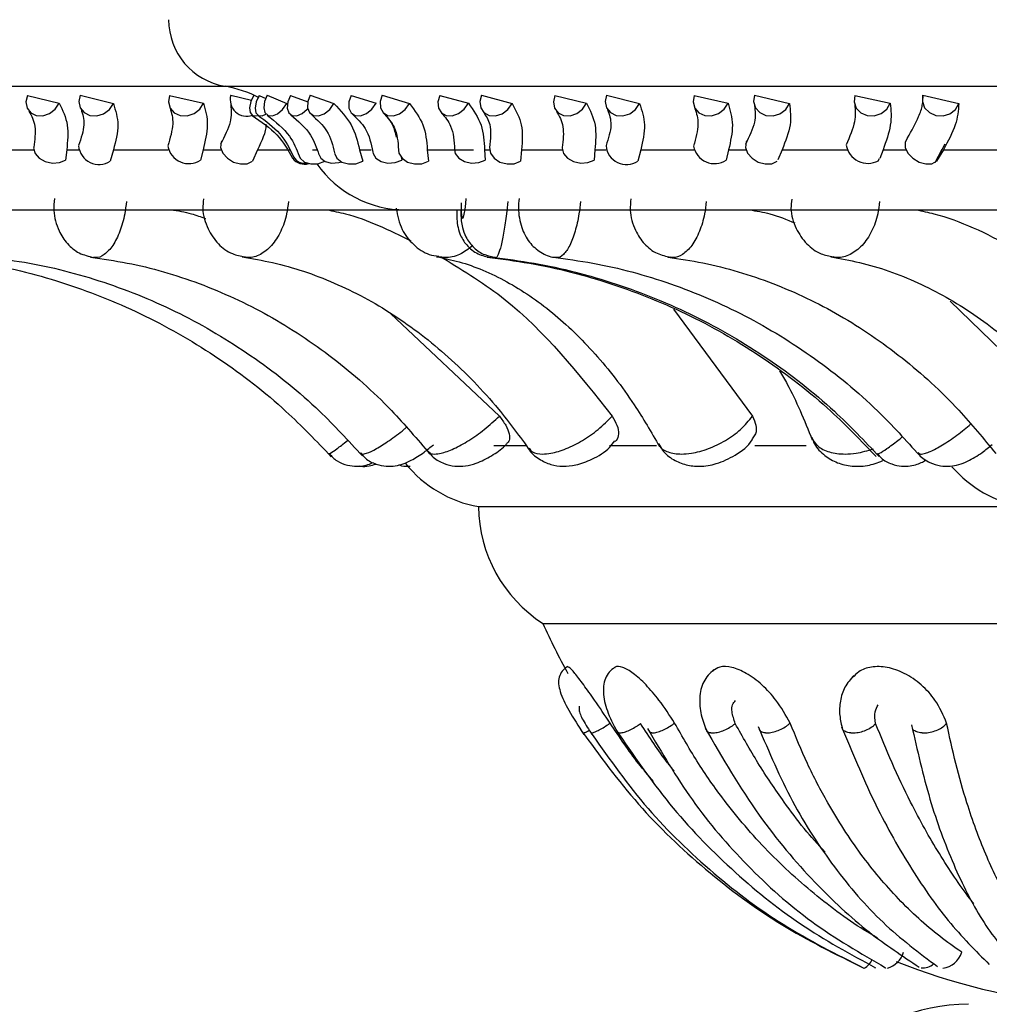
# Model space of a CAD drawing. Header units: millimetres. Extents: x 69 to 135, y 39 to 174.
# Tile 108 of 199: x 80.96 to 82.25, y 117.43 to 118.74. Entities that reach past the tile are written whole.
import ezdxf

# ---------------------------------------------------------------- set-up
doc = ezdxf.new("R2010")
doc.units = ezdxf.units.MM

msp = doc.modelspace()

# ---------------------------------------------------------------- linework, layer by layer
at = {"color": 1, "linetype": 'Continuous', "lineweight": 25}
for p, q in [((80.50594, 118.65112), (81.23034, 118.65112)), ((81.23034, 118.65112), (82.92136, 118.65112))]:
    msp.add_line(p, q, dxfattribs=at)
at = {"color": 7, "linetype": 'Continuous', "lineweight": 25}
for p, q in [((80.96694, 118.63894), (81.00934, 118.62869)), ((81.03709, 118.63939), (81.08147, 118.62811)), ((81.1562, 118.63894), (81.20158, 118.62869)), ((81.23794, 118.63939), (81.26563, 118.6327)), ((81.27551, 118.63894), (81.28449, 118.63481)), ((81.28631, 118.63939), (81.3126, 118.62811)), ((81.31738, 118.63894), (81.34051, 118.63051)), ((81.34369, 118.63939), (81.37542, 118.62811)), ((81.39823, 118.63894), (81.43163, 118.62869)), ((81.43953, 118.63939), (81.4761, 118.62811)), ((81.51648, 118.63894), (81.55454, 118.62869)), ((81.57197, 118.63939), (81.61266, 118.62811)), ((81.66984, 118.63894), (81.71181, 118.62869)), ((81.73844, 118.63939), (81.78246, 118.62811)), ((81.85532, 118.63894), (81.90039, 118.62869)), ((81.9357, 118.63939), (81.98219, 118.62811)), ((82.06931, 118.63894), (82.11659, 118.62869)), ((82.1599, 118.63939), (82.20796, 118.62811)), ((80.91905, 118.56671), (80.97544, 118.56671)), ((81.01934, 118.56671), (81.01788, 118.5528)), ((81.01934, 118.56671), (81.03537, 118.56671)), ((81.08161, 118.56671), (81.07736, 118.55132)), ((81.08161, 118.56671), (81.15463, 118.56671)), ((81.20113, 118.56671), (81.19759, 118.5528)), ((81.20113, 118.56671), (81.22508, 118.56671)), ((81.27364, 118.56671), (81.2668, 118.55132)), ((81.27364, 118.56671), (81.31671, 118.56671)), ((81.34667, 118.56671), (81.35246, 118.56671)), ((81.40949, 118.56671), (81.42505, 118.56671)), ((81.40949, 118.56671), (81.41363, 118.55132)), ((81.49972, 118.56671), (81.56109, 118.56671)), ((81.49972, 118.56671), (81.50117, 118.55132)), ((81.57605, 118.56671), (81.58281, 118.56671)), ((81.57605, 118.56671), (81.57696, 118.5528)), ((81.62537, 118.56671), (81.62412, 118.55132)), ((81.62537, 118.56671), (81.67959, 118.56671)), ((81.72311, 118.56671), (81.7219, 118.5528)), ((81.72311, 118.56671), (81.73812, 118.56671)), ((81.78401, 118.56671), (81.78008, 118.55132)), ((81.78401, 118.56671), (81.85502, 118.56671)), ((81.90124, 118.56671), (81.89796, 118.5528)), ((81.90124, 118.56671), (81.92423, 118.56671)), ((81.97254, 118.56671), (81.96687, 118.55334)), ((81.97254, 118.56671), (82.05897, 118.56671)), ((82.107, 118.56671), (82.10249, 118.55489)), ((82.107, 118.56671), (82.1375, 118.56671)), ((82.17638, 118.54983), (82.18958, 118.57456)), ((82.17638, 118.54983), (82.18577, 118.56742)), ((82.18731, 118.56671), (82.17831, 118.55132)), ((82.18731, 118.56671), (82.28746, 118.56671)), ((81.465, 118.55718), (81.46594, 118.5528)), ((82.10062, 118.55197), (82.10224, 118.55503)), ((80.74613, 118.48655), (81.47052, 118.48655)), ((81.47052, 118.48655), (85.16966, 118.48655)), ((82.19642, 118.36495), (82.35385, 118.21186)), ((81.45079, 118.34863), (81.59582, 118.21186)), ((81.82796, 118.35414), (81.93304, 118.21186)), ((81.58821, 118.17274), (81.63231, 118.17274)), ((81.7426, 118.17274), (81.80517, 118.17274)), ((81.93597, 118.17274), (82.0045, 118.17274)), ((81.56794, 118.09115), (82.29233, 118.09115)), ((81.65362, 117.93553), (82.37802, 117.93553)), ((82.11012, 117.47641), (82.11048, 117.47668))]:
    msp.add_line(p, q, dxfattribs=at)
at = {"color": 7, "linetype": 'Continuous', "lineweight": 25, "flags": 128}
for points in [[(80.96694, 118.63894), (80.96499, 118.63027), (80.96652, 118.62217), (80.97132, 118.61585), (80.97865, 118.61227), (80.98742, 118.61196), (80.99632, 118.61497), (81.00401, 118.62084), (81.00934, 118.62869)], [(81.03709, 118.63939), (81.03541, 118.63069), (81.03731, 118.6225), (81.04251, 118.61604), (81.05024, 118.61227), (81.05934, 118.61176), (81.06845, 118.61458), (81.07621, 118.62032), (81.08147, 118.62811)], [(81.1562, 118.63894), (81.15479, 118.63027), (81.15702, 118.62217), (81.16254, 118.61585), (81.17052, 118.61227), (81.17978, 118.61196), (81.18892, 118.61497), (81.19657, 118.62084), (81.20158, 118.62869)], [(81.26853, 118.63939), (81.26473, 118.63069), (81.26305, 118.6225), (81.26373, 118.61604), (81.26667, 118.61227), (81.27143, 118.61176), (81.27322, 118.61231)], [(81.27551, 118.63894), (81.27179, 118.63027), (81.27032, 118.62217), (81.27131, 118.61585), (81.27463, 118.61227), (81.27976, 118.61196), (81.28482, 118.6142)], [(81.28631, 118.63939), (81.28281, 118.63069), (81.28181, 118.6225), (81.28348, 118.61604), (81.28756, 118.61227), (81.29345, 118.61176), (81.30026, 118.61458), (81.30697, 118.62032), (81.3126, 118.62811)], [(81.31738, 118.63894), (81.31399, 118.63027), (81.31324, 118.62217), (81.31524, 118.61585), (81.31968, 118.61227), (81.32591, 118.61196), (81.33299, 118.61497), (81.33986, 118.62084), (81.34044, 118.62149)], [(81.34369, 118.63939), (81.34054, 118.63069), (81.34025, 118.6225), (81.34287, 118.61604), (81.34801, 118.61227), (81.3549, 118.61176), (81.36252, 118.61458), (81.36972, 118.62032), (81.37542, 118.62811)], [(81.39823, 118.63894), (81.39524, 118.63027), (81.39523, 118.62217), (81.39819, 118.61585), (81.40368, 118.61227), (81.41088, 118.61196), (81.4187, 118.61497), (81.42599, 118.62084), (81.43163, 118.62869)], [(81.43953, 118.63939), (81.43679, 118.63069), (81.43722, 118.6225), (81.44075, 118.61604), (81.44685, 118.61227), (81.45461, 118.61176), (81.46288, 118.61458), (81.47042, 118.62032), (81.4761, 118.62811)], [(81.51648, 118.63894), (81.51395, 118.63027), (81.51468, 118.62217), (81.51854, 118.61585), (81.52497, 118.61227), (81.533, 118.61196), (81.54142, 118.61497), (81.54898, 118.62084), (81.55454, 118.62869)], [(81.57197, 118.63939), (81.56971, 118.63069), (81.57084, 118.6225), (81.57521, 118.61604), (81.58215, 118.61227), (81.59063, 118.61176), (81.59939, 118.61458), (81.60712, 118.62032), (81.61266, 118.62811)], [(81.66984, 118.63894), (81.66782, 118.63027), (81.66927, 118.62217), (81.67396, 118.61585), (81.68121, 118.61227), (81.68991, 118.61196), (81.69876, 118.61497), (81.70645, 118.62084), (81.71181, 118.62869)], [(81.73844, 118.63939), (81.73669, 118.63069), (81.73851, 118.6225), (81.74363, 118.61604), (81.75127, 118.61227), (81.76031, 118.61176), (81.7694, 118.61458), (81.77717, 118.62032), (81.78246, 118.62811)], [(81.85532, 118.63894), (81.85385, 118.63027), (81.85599, 118.62217), (81.86143, 118.61585), (81.86934, 118.61227), (81.87854, 118.61196), (81.88766, 118.61497), (81.89533, 118.62084), (81.90039, 118.62869)], [(81.9357, 118.63939), (81.9345, 118.63069), (81.93696, 118.6225), (81.94273, 118.61604), (81.95093, 118.61227), (81.96035, 118.61176), (81.96958, 118.61458), (81.97724, 118.62032), (81.98219, 118.62811)], [(82.06931, 118.63894), (82.06842, 118.63027), (82.07121, 118.62217), (82.07728, 118.61585), (82.08571, 118.61227), (82.09524, 118.61196), (82.10444, 118.61497), (82.11193, 118.62084), (82.11659, 118.62869)], [(82.1599, 118.63939), (82.15927, 118.63069), (82.16233, 118.6225), (82.16864, 118.61604), (82.17724, 118.61227), (82.18686, 118.61176), (82.19606, 118.61458), (82.20346, 118.62032), (82.20796, 118.62811)], [(82.13969, 118.58237), (82.13633, 118.57685), (82.13645, 118.56977), (82.14004, 118.56221), (82.14653, 118.55534), (82.15492, 118.55024), (82.16393, 118.54768), (82.17214, 118.54806), (82.17831, 118.55132)], [(80.9753, 118.56956), (80.97528, 118.56885), (80.97715, 118.56182), (80.98256, 118.55555), (80.99069, 118.551), (81.00027, 118.54888), (81.00982, 118.54951), (81.01788, 118.5528)], [(81.22575, 118.57838), (81.22503, 118.57685), (81.22433, 118.56977), (81.22725, 118.56221), (81.23337, 118.55534), (81.24172, 118.55024), (81.25102, 118.54768), (81.25983, 118.54806), (81.2668, 118.55132)], [(81.46131, 118.56624), (81.46196, 118.56221), (81.46603, 118.55534), (81.47323, 118.55024), (81.48246, 118.54768), (81.49228, 118.54806), (81.50117, 118.55132)], [(81.53609, 118.56666), (81.53707, 118.56182), (81.54159, 118.55555), (81.54912, 118.551), (81.55851, 118.54888), (81.56829, 118.54951), (81.57696, 118.5528)], [(81.58279, 118.56964), (81.58398, 118.56221), (81.5888, 118.55534), (81.59654, 118.55024), (81.60598, 118.54768), (81.61568, 118.54806), (81.62412, 118.55132)], [(81.67948, 118.56927), (81.67946, 118.56885), (81.68122, 118.56182), (81.68654, 118.55555), (81.69461, 118.551), (81.70418, 118.54888), (81.71377, 118.54951), (81.7219, 118.5528)], [(81.92489, 118.57803), (81.92434, 118.57685), (81.92351, 118.56977), (81.92634, 118.56221), (81.9324, 118.55534), (81.94073, 118.55024), (81.95006, 118.54768), (81.95895, 118.54806), (81.96602, 118.55132)], [(81.32892, 118.55832), (81.33043, 118.55534), (81.33617, 118.55024), (81.34442, 118.54768), (81.35392, 118.54806), (81.36319, 118.55132)], [(81.35545, 118.55971), (81.35768, 118.55555), (81.36372, 118.551), (81.37219, 118.54888), (81.38178, 118.54951), (81.38542, 118.55047)], [(81.37612, 118.56217), (81.37935, 118.55534), (81.38588, 118.55024), (81.3947, 118.54768), (81.40445, 118.54806), (81.41363, 118.55132)], [(81.42732, 118.56334), (81.42762, 118.56182), (81.43125, 118.55555), (81.43811, 118.551), (81.44712, 118.54888), (81.4569, 118.54951), (81.46594, 118.5528)], [(82.09664, 117.47628), (82.09663, 117.4766), (82.09664, 117.47665)]]:
    msp.add_lwpolyline(points, dxfattribs=at)
at = {"color": 1, "linetype": 'Continuous', "lineweight": 25, "flags": 128}
msp.add_lwpolyline([(81.54503, 118.49601), (81.54489, 118.49187), (81.545, 118.48455), (81.54547, 118.47903), (81.54625, 118.47593), (81.54685, 118.47537), (81.54794, 118.47678), (81.54905, 118.48084), (81.55008, 118.48709), (81.55089, 118.49485), (81.55134, 118.50169), (81.55134, 118.50169)], dxfattribs=at)
at = {"color": 7, "linetype": 'Continuous', "lineweight": 25}
for centre, radius, start, end in [((81.24509, 118.7399), 0.09, 180, 260.56308), ((81.20582, 118.50361), 0.14954, 62.09211, 80.56308), ((81.25926, 118.63336), 0.02216, 164.22903, 290.14219), ((81.06243, 118.57439), 0.02748, 185.0549, 302.9093), ((81.18202, 118.57646), 0.02833, 189.98479, 303.34667), ((81.76512, 118.57425), 0.02738, 185.32039, 303.12744), ((81.88235, 118.57632), 0.02823, 190.18005, 303.56937), ((82.08672, 118.57767), 0.02922, 189.31951, 298.46298), ((81.33636, 118.56762), 0.02028, 217.75992, 285.86229), ((81.33632, 118.56571), 0.01715, 210.63059, 280.24515), ((81.47052, 118.63064), 0.1441, 215.07968, 270), ((81.59599, 118.24955), 0.16087, 218.81189, 259.95841), ((82.32038, 118.24955), 0.16087, 220.88949, 259.95841), ((81.75546, 118.093), 0.18753, 180.56593, 237.10941), ((82.44499, 118.29138), 0.8677, 204.21225, 209.12849), ((82.10484, 117.50565), 0.03039, 284.94196, 344.26126), ((82.18339, 117.50569), 0.02957, 275.94519, 343.71369), ((82.07197, 117.49615), 0.02219, 296.38123, 337.59368), ((82.44499, 118.29138), 0.8677, 248.32291, 264.25877), ((82.16038, 117.49594), 0.01947, 261.46888, 316.03475), ((82.22069, 117.17804), 0.25, 90, 180)]:
    msp.add_arc(centre, radius, start, end, dxfattribs=at)
for points, knots in [([(82.13969, 118.58237), (82.14508, 118.59207), (82.15377, 118.60772), (82.16024, 118.62672), (82.16001, 118.63513), (82.1599, 118.63939)], [0, 0, 0, 0, 0.4459187, 0.7192377, 1, 1, 1, 1]), ([(81.00934, 118.62869), (81.01387, 118.61933), (81.02267, 118.60116), (81.02043, 118.57796), (81.01934, 118.56671)], [0, 0, 0, 0, 0.51505, 1, 1, 1, 1]), ([(81.03836, 118.62062), (81.04048, 118.6142), (81.04485, 118.60099), (81.03841, 118.58204), (81.0351, 118.57231)], [0, 0, 0, 0, 0.48659999, 1, 1, 1, 1]), ([(81.08147, 118.62811), (81.0844, 118.61895), (81.09032, 118.60048), (81.08453, 118.57802), (81.08161, 118.56671)], [0, 0, 0, 0, 0.4960104, 1, 1, 1, 1]), ([(81.15702, 118.62216), (81.15897, 118.61567), (81.16296, 118.60237), (81.15713, 118.58218), (81.15414, 118.57185)], [0, 0, 0, 0, 0.4878967, 1, 1, 1, 1]), ([(81.20158, 118.62869), (81.20419, 118.61933), (81.20926, 118.60116), (81.20379, 118.57796), (81.20113, 118.56671)], [0, 0, 0, 0, 0.5150499, 1, 1, 1, 1]), ([(81.23783, 118.62583), (81.23845, 118.6189), (81.23972, 118.60466), (81.22952, 118.5844), (81.22429, 118.574)], [0, 0, 0, 0, 0.48653938, 1, 1, 1, 1]), ([(81.37542, 118.62811), (81.38401, 118.61895), (81.40132, 118.60048), (81.40676, 118.57802), (81.40949, 118.56671)], [0, 0, 0, 0, 0.4960083, 1, 1, 1, 1]), ([(81.4761, 118.62811), (81.483, 118.61895), (81.49693, 118.60048), (81.49878, 118.57802), (81.49972, 118.56671)], [0, 0, 0, 0, 0.496018, 1, 1, 1, 1]), ([(81.55454, 118.62869), (81.56112, 118.61933), (81.5739, 118.60116), (81.57535, 118.57796), (81.57605, 118.56671)], [0, 0, 0, 0, 0.5150561, 1, 1, 1, 1]), ([(81.61266, 118.62811), (81.61776, 118.61895), (81.62802, 118.60048), (81.62626, 118.57802), (81.62537, 118.56671)], [0, 0, 0, 0, 0.4960109, 1, 1, 1, 1]), ([(81.71181, 118.62869), (81.71657, 118.61933), (81.72582, 118.60116), (81.72399, 118.57796), (81.72311, 118.56671)], [0, 0, 0, 0, 0.5150616, 1, 1, 1, 1]), ([(81.7399, 118.62006), (81.74221, 118.61366), (81.74694, 118.60052), (81.74097, 118.58171), (81.7379, 118.57206)], [0, 0, 0, 0, 0.4867117, 1, 1, 1, 1]), ([(81.78246, 118.62811), (81.78564, 118.61895), (81.79205, 118.60048), (81.7867, 118.57802), (81.78401, 118.56671)], [0, 0, 0, 0, 0.4960176, 1, 1, 1, 1]), ([(81.85632, 118.62157), (81.85844, 118.61513), (81.86278, 118.60193), (81.85737, 118.58189), (81.85459, 118.57163)], [0, 0, 0, 0, 0.4878944, 1, 1, 1, 1]), ([(81.90039, 118.62869), (81.90324, 118.61933), (81.90878, 118.60116), (81.9037, 118.57796), (81.90124, 118.56671)], [0, 0, 0, 0, 0.5150601, 1, 1, 1, 1]), ([(81.93572, 118.62515), (81.93654, 118.6183), (81.93823, 118.60423), (81.92851, 118.58413), (81.92351, 118.57381)], [0, 0, 0, 0, 0.4864557, 1, 1, 1, 1]), ([(81.98219, 118.62811), (81.98339, 118.61895), (81.98582, 118.60048), (81.97699, 118.57802), (81.97254, 118.56671)], [0, 0, 0, 0, 0.4960144, 1, 1, 1, 1]), ([(82.06919, 118.62662), (82.06985, 118.61962), (82.0712, 118.6053), (82.06241, 118.58405), (82.05791, 118.57318)], [0, 0, 0, 0, 0.4885196, 1, 1, 1, 1]), ([(82.11659, 118.62869), (82.11748, 118.61933), (82.1192, 118.60116), (82.11098, 118.57796), (82.107, 118.56671)], [0, 0, 0, 0, 0.5150523, 1, 1, 1, 1]), ([(82.20796, 118.62811), (82.20716, 118.61895), (82.20556, 118.60048), (82.19343, 118.57802), (82.18731, 118.56671)], [0, 0, 0, 0, 0.4959954, 1, 1, 1, 1]), ([(80.96903, 118.61812), (80.97236, 118.61182), (80.9792, 118.59893), (80.97664, 118.57971), (80.97533, 118.56989)], [0, 0, 0, 0, 0.4884582, 1, 1, 1, 1]), ([(81.2666, 118.61231), (81.27845, 118.60404), (81.3025, 118.58724), (81.31427, 118.56609), (81.32024, 118.55537)], [0, 0, 0, 0, 0.4925767, 1, 1, 1, 1]), ([(81.274, 118.61261), (81.28461, 118.60478), (81.30615, 118.58891), (81.31634, 118.56779), (81.32151, 118.55708)], [0, 0, 0, 0, 0.4931013, 1, 1, 1, 1]), ([(81.2864, 118.61288), (81.2975, 118.60388), (81.31753, 118.58764), (81.3254, 118.56736), (81.32891, 118.55832)], [0, 0, 0, 0, 0.5540937, 1, 1, 1, 1]), ([(81.31774, 118.61326), (81.32765, 118.60474), (81.34552, 118.58937), (81.35233, 118.56907), (81.35536, 118.56003)], [0, 0, 0, 0, 0.5546835, 1, 1, 1, 1]), ([(81.34525, 118.61371), (81.35293, 118.60665), (81.36929, 118.59159), (81.37372, 118.57254), (81.37608, 118.56243)], [0, 0, 0, 0, 0.4689658, 1, 1, 1, 1]), ([(81.3999, 118.61421), (81.4062, 118.60817), (81.42087, 118.5941), (81.42495, 118.57468), (81.42729, 118.56359)], [0, 0, 0, 0, 0.4292092, 1, 1, 1, 1]), ([(81.44146, 118.61543), (81.44603, 118.61031), (81.45446, 118.60085), (81.45696, 118.58879), (81.45811, 118.58327)], [0, 0, 0, 0, 0.5426498, 1, 1, 1, 1]), ([(81.44194, 118.61491), (81.44715, 118.60911), (81.45931, 118.59558), (81.46058, 118.57707), (81.46131, 118.56649)], [0, 0, 0, 0, 0.4282506, 1, 1, 1, 1]), ([(81.51883, 118.61558), (81.52341, 118.61012), (81.53409, 118.5974), (81.53536, 118.578), (81.53609, 118.56693)], [0, 0, 0, 0, 0.4288095, 1, 1, 1, 1]), ([(81.57453, 118.61668), (81.5779, 118.61165), (81.58575, 118.5999), (81.58387, 118.58068), (81.58279, 118.5697)], [0, 0, 0, 0, 0.4284888, 1, 1, 1, 1]), ([(81.67204, 118.61773), (81.67557, 118.61142), (81.68278, 118.59852), (81.68061, 118.57938), (81.6795, 118.5696)], [0, 0, 0, 0, 0.4885934, 1, 1, 1, 1]), ([(81.28478, 118.60054), (81.28479, 118.60024), (81.28488, 118.59032), (81.27918, 118.57834), (81.27364, 118.56671)], [0, 0, 0, 0, 0.0298816, 1, 1, 1, 1]), ([(81.00294, 118.50145), (81.00247, 118.49616), (81.00113, 118.48129), (81.00713, 118.46025), (81.01927, 118.44105), (81.03541, 118.42781), (81.04862, 118.42469), (81.0552, 118.42313)], [0, 0, 0, 0, 0.1482906, 0.4172462, 0.6151449, 0.8081941, 1, 1, 1, 1]), ([(81.20159, 118.50106), (81.20109, 118.49671), (81.19953, 118.48307), (81.20619, 118.46148), (81.22002, 118.44083), (81.23777, 118.42744), (81.25098, 118.42501), (81.25668, 118.42396)], [0, 0, 0, 0, 0.1224015, 0.3842205, 0.6178704, 0.8350589, 1, 1, 1, 1]), ([(81.62193, 118.50163), (81.62159, 118.49735), (81.6205, 118.48395), (81.62411, 118.46398), (81.63418, 118.44324), (81.65004, 118.42968), (81.66348, 118.4232), (81.67083, 118.42342), (81.67182, 118.42345)], [0, 0, 0, 0, 0.1205219, 0.3769031, 0.5963652, 0.7903604, 0.9718934, 1, 1, 1, 1]), ([(81.77099, 118.50137), (81.7705, 118.49631), (81.7691, 118.48178), (81.77535, 118.46044), (81.78804, 118.44079), (81.8047, 118.42758), (81.81784, 118.42475), (81.8241, 118.42341)], [0, 0, 0, 0, 0.1419005, 0.4079731, 0.6187775, 0.8184183, 1, 1, 1, 1]), ([(81.98521, 118.50094), (81.98472, 118.49681), (81.98312, 118.48341), (81.98985, 118.46185), (82.00395, 118.44097), (82.02194, 118.42749), (82.03519, 118.42511), (82.04076, 118.42411)], [0, 0, 0, 0, 0.1167135, 0.3782781, 0.6162269, 0.8386348, 1, 1, 1, 1]), ([(81.45826, 118.48863), (81.46015, 118.47893), (81.46371, 118.46063), (81.48055, 118.4396), (81.49832, 118.42709), (81.51072, 118.42534), (81.51501, 118.42474)], [0, 0, 0, 0, 0.31459879, 0.59297757, 0.8593675, 1, 1, 1, 1]), ([(81.15837, 118.48655), (81.16751, 118.48525), (81.18312, 118.48303), (81.19798, 118.47722), (81.20415, 118.47481)], [0, 0, 0, 0, 0.5852255, 1, 1, 1, 1]), ([(81.36617, 118.48655), (81.37434, 118.48493), (81.41264, 118.47733), (81.44906, 118.45947), (81.47772, 118.44541)], [0, 0, 0, 0, 0.2132549, 1, 1, 1, 1]), ([(81.53894, 118.48655), (81.53893, 118.48331), (81.5389, 118.4759), (81.53963, 118.4666), (81.54315, 118.45281), (81.5518, 118.43869), (81.56639, 118.42688), (81.57857, 118.42426), (81.58439, 118.423)], [0, 0, 0, 0, 0.11719257, 0.26797975, 0.40450473, 0.59476707, 0.8063493, 1, 1, 1, 1]), ([(81.54456, 118.48655), (81.54454, 118.48463), (81.54447, 118.47609), (81.54553, 118.46546), (81.55102, 118.44898), (81.56109, 118.43576), (81.5752, 118.42595), (81.5858, 118.42422), (81.59077, 118.4234)], [0, 0, 0, 0, 0.0654511, 0.2922058, 0.448114, 0.6484503, 0.8349441, 1, 1, 1, 1]), ([(81.929, 118.48655), (81.93817, 118.4851), (81.95882, 118.48183), (81.97847, 118.47363), (81.98939, 118.46907)], [0, 0, 0, 0, 0.4440271, 1, 1, 1, 1]), ([(82.15138, 118.48655), (82.15915, 118.48489), (82.20274, 118.47558), (82.28017, 118.43893), (82.39996, 118.35857), (82.47058, 118.26761), (82.51387, 118.21186)], [0, 0, 0, 0, 0.0559896, 0.3140385, 0.5795713, 1, 1, 1, 1]), ([(80.85281, 118.42347), (80.87163, 118.42104), (80.92792, 118.41377), (81.01984, 118.39007), (81.12525, 118.34742), (81.22352, 118.29016), (81.30623, 118.22622), (81.35206, 118.17826), (81.37173, 118.15768)], [0, 0, 0, 0, 0.0956107, 0.2858536, 0.4762097, 0.6665587, 0.8569027, 1, 1, 1, 1]), ([(80.91564, 118.4235), (80.93366, 118.42108), (80.98765, 118.41385), (81.07588, 118.39022), (81.17714, 118.34763), (81.27156, 118.2904), (81.35078, 118.2267), (81.39464, 118.17902), (81.41333, 118.15871)], [0, 0, 0, 0, 0.0955493, 0.2863233, 0.4771663, 0.6679066, 0.8585084, 1, 1, 1, 1]), ([(81.05111, 118.42358), (81.06736, 118.42121), (81.11635, 118.41407), (81.19655, 118.39063), (81.28884, 118.34818), (81.37492, 118.29108), (81.44668, 118.22791), (81.48638, 118.18086), (81.50304, 118.16112)], [0, 0, 0, 0, 0.09540428, 0.28755961, 0.47955601, 0.67104015, 0.86195046, 1, 1, 1, 1]), ([(81.25306, 118.42376), (81.26663, 118.42148), (81.308, 118.41452), (81.37603, 118.39152), (81.4548, 118.34941), (81.52835, 118.29269), (81.58928, 118.23039), (81.623, 118.18424), (81.63691, 118.16521)], [0, 0, 0, 0, 0.0951707, 0.2901811, 0.4840244, 0.6760091, 0.8664212, 1, 1, 1, 1]), ([(81.51212, 118.42415), (81.52211, 118.42206), (81.55322, 118.41555), (81.60508, 118.39362), (81.66627, 118.35241), (81.72363, 118.29683), (81.77146, 118.23567), (81.79813, 118.19022), (81.80915, 118.17143)], [0, 0, 0, 0, 0.0948597, 0.2955045, 0.4906921, 0.6806542, 0.8679787, 1, 1, 1, 1]), ([(81.52078, 118.42214), (81.54896, 118.40495), (81.6334, 118.35343), (81.70089, 118.26847), (81.74586, 118.21186)], [0, 0, 0, 0, 0.33369134, 1, 1, 1, 1]), ([(81.57957, 118.42347), (81.59837, 118.42104), (81.65457, 118.41377), (81.74636, 118.39007), (81.8516, 118.34743), (81.94973, 118.29016), (82.03231, 118.22624), (82.07807, 118.17829), (82.0977, 118.15771)], [0, 0, 0, 0, 0.095609, 0.2858707, 0.4762432, 0.6666092, 0.8569635, 1, 1, 1, 1]), ([(81.58589, 118.42347), (81.60461, 118.42104), (81.66058, 118.41378), (81.75199, 118.39009), (81.85682, 118.34745), (81.95456, 118.29019), (82.03679, 118.22628), (82.08235, 118.17836), (82.10188, 118.15782)], [0, 0, 0, 0, 0.0956031, 0.2859159, 0.4763368, 0.6667418, 0.8571244, 1, 1, 1, 1]), ([(81.66728, 118.42351), (81.68495, 118.42111), (81.73794, 118.41389), (81.82456, 118.3903), (81.92402, 118.34773), (82.01677, 118.29052), (82.09447, 118.22692), (82.1375, 118.17937), (82.15577, 118.15917)], [0, 0, 0, 0, 0.0955202, 0.2865447, 0.4776105, 0.6685131, 0.8592065, 1, 1, 1, 1]), ([(81.82008, 118.42362), (81.83574, 118.42126), (81.88307, 118.41415), (81.96061, 118.39079), (82.04992, 118.3484), (82.13325, 118.29136), (82.20258, 118.22838), (82.24094, 118.18154), (82.25697, 118.16197)], [0, 0, 0, 0, 0.0953551, 0.2880482, 0.4804479, 0.6721255, 0.8630401, 1, 1, 1, 1]), ([(82.03731, 118.42383), (82.05007, 118.42158), (82.08913, 118.4147), (82.15349, 118.39188), (82.22822, 118.34992), (82.29803, 118.29338), (82.35584, 118.23135), (82.38787, 118.18542), (82.40103, 118.16654)], [0, 0, 0, 0, 0.0951004, 0.2911937, 0.4855428, 0.6774146, 0.867381, 1, 1, 1, 1]), ([(81.96907, 118.27185), (81.97254, 118.2661), (81.98817, 118.24018), (82.00191, 118.20648), (82.0126, 118.18026)], [0, 0, 0, 0, 0.2219371, 1, 1, 1, 1]), ([(81.59582, 118.21186), (81.59887, 118.20767), (81.60497, 118.19929), (81.60919, 118.18781), (81.60972, 118.17921), (81.60703, 118.1766), (81.6059, 118.17551)], [0, 0, 0, 0, 0.2690928, 0.5381833, 0.8074505, 1, 1, 1, 1]), ([(81.74586, 118.21186), (81.74839, 118.20766), (81.75345, 118.19926), (81.75492, 118.18793), (81.75357, 118.18047), (81.75054, 118.17845), (81.74998, 118.17808)], [0, 0, 0, 0, 0.3099615, 0.619919, 0.9300771, 1, 1, 1, 1]), ([(81.93304, 118.21186), (81.93487, 118.2077), (81.93854, 118.1994), (81.93824, 118.18903), (81.93486, 118.18456), (81.9336, 118.18289)], [0, 0, 0, 0, 0.3858226, 0.7716384, 1, 1, 1, 1]), ([(81.41084, 118.16285), (81.41288, 118.1603), (81.41836, 118.15346), (81.43077, 118.14749), (81.44459, 118.14452), (81.457, 118.14514), (81.46826, 118.1481), (81.48045, 118.15365), (81.49401, 118.16219), (81.50378, 118.1702), (81.50796, 118.17363)], [0, 0, 0, 0, 0.0855488, 0.2290359, 0.3503833, 0.4579447, 0.5579164, 0.6712267, 0.8593688, 1, 1, 1, 1]), ([(81.50086, 118.16523), (81.50299, 118.16238), (81.50852, 118.15495), (81.52147, 118.1482), (81.53637, 118.14456), (81.55111, 118.14503), (81.5674, 118.14921), (81.5848, 118.15825), (81.59954, 118.16791), (81.60508, 118.17433), (81.60601, 118.17541)], [0, 0, 0, 0, 0.0865583, 0.2253698, 0.3467339, 0.4654132, 0.5933051, 0.7826695, 0.9635184, 1, 1, 1, 1]), ([(81.63445, 118.16894), (81.63452, 118.16877), (81.63732, 118.16258), (81.64801, 118.1544), (81.66381, 118.14661), (81.6808, 118.14423), (81.69933, 118.14623), (81.72056, 118.15438), (81.73972, 118.16545), (81.74722, 118.17569), (81.74936, 118.17861)], [0, 0, 0, 0, 0.0041003, 0.1520678, 0.2818408, 0.4023179, 0.5373125, 0.7090185, 0.9171018, 1, 1, 1, 1]), ([(81.80812, 118.17524), (81.8096, 118.17221), (81.81396, 118.16326), (81.8271, 118.15322), (81.84439, 118.146), (81.86392, 118.14408), (81.88653, 118.14773), (81.91117, 118.15954), (81.92832, 118.17215), (81.93337, 118.18188), (81.93383, 118.18276)], [0, 0, 0, 0, 0.0673847, 0.1986203, 0.3200744, 0.4451387, 0.5946641, 0.7766448, 0.9798039, 1, 1, 1, 1]), ([(82.0122, 118.18361), (82.01282, 118.18141), (82.01535, 118.17248), (82.02662, 118.16045), (82.04353, 118.14961), (82.06381, 118.1445), (82.08561, 118.14452), (82.09973, 118.14985), (82.10646, 118.1524)], [0, 0, 0, 0, 0.0615359, 0.249327, 0.4247706, 0.6043429, 0.8113577, 1, 1, 1, 1]), ([(82.15307, 118.16314), (82.15371, 118.16213), (82.15754, 118.15617), (82.16842, 118.14982), (82.18273, 118.14506), (82.1961, 118.14461), (82.20849, 118.14697), (82.22236, 118.15249), (82.23743, 118.16152), (82.24795, 118.17027), (82.25235, 118.17394)], [0, 0, 0, 0, 0.0308373, 0.1829669, 0.3099862, 0.4237496, 0.5294804, 0.648766, 0.8529891, 1, 1, 1, 1]), ([(81.369, 118.16181), (81.3723, 118.15832), (81.37909, 118.15113), (81.3925, 118.14605), (81.40517, 118.14446), (81.41569, 118.14568), (81.4231, 118.14786), (81.42653, 118.14957), (81.42752, 118.15007)], [0, 0, 0, 0, 0.2204729, 0.4534778, 0.6468757, 0.8090099, 0.9443456, 1, 1, 1, 1]), ([(82.09924, 118.16197), (82.10084, 118.15991), (82.10583, 118.15349), (82.11756, 118.14773), (82.13099, 118.14461), (82.14256, 118.145), (82.15195, 118.14726), (82.15929, 118.15037), (82.16288, 118.15245), (82.16457, 118.15344)], [0, 0, 0, 0, 0.1050696, 0.3266961, 0.5078563, 0.6613782, 0.7913318, 0.9017696, 1, 1, 1, 1]), ([(81.40942, 118.14532), (81.40989, 118.14521), (81.41408, 118.14432), (81.42157, 118.14535), (81.42863, 118.1467), (81.4314, 118.14789), (81.43148, 118.14792)], [0, 0, 0, 0, 0.06414496, 0.56426841, 0.98726457, 1, 1, 1, 1]), ([(81.46201, 118.14679), (81.46313, 118.14639), (81.46799, 118.14467), (81.47313, 118.14492), (81.47708, 118.14512)], [0, 0, 0, 0, 0.230952, 1, 1, 1, 1]), ([(81.68695, 117.87822), (81.68551, 117.87734), (81.68257, 117.87554), (81.6781, 117.87079), (81.67476, 117.86375), (81.6743, 117.85456), (81.67752, 117.84044), (81.68815, 117.81874), (81.70129, 117.79859), (81.70844, 117.78762)], [0, 0, 0, 0, 0.0444418, 0.0904584, 0.1877546, 0.2941044, 0.4111675, 0.6793265, 1, 1, 1, 1]), ([(81.74341, 117.8027), (81.73639, 117.81308), (81.72417, 117.83115), (81.70761, 117.85446), (81.6959, 117.86959), (81.68847, 117.87783), (81.68734, 117.87733), (81.68689, 117.87713)], [0, 0, 0, 0, 0.2747159, 0.4784389, 0.6830446, 0.8712587, 1, 1, 1, 1]), ([(81.74965, 117.87703), (81.74697, 117.87508), (81.74148, 117.87108), (81.73484, 117.85915), (81.73316, 117.84055), (81.73979, 117.81516), (81.74936, 117.79771), (81.7543, 117.78869)], [0, 0, 0, 0, 0.1106479, 0.2267481, 0.4706927, 0.7264898, 1, 1, 1, 1]), ([(81.82927, 117.8027), (81.82255, 117.81309), (81.81084, 117.83117), (81.79107, 117.85438), (81.77395, 117.86989), (81.75985, 117.87771), (81.75152, 117.87923), (81.74951, 117.8765), (81.7492, 117.87609)], [0, 0, 0, 0, 0.2522574, 0.4393217, 0.6272015, 0.8000245, 0.9694541, 1, 1, 1, 1]), ([(81.88144, 117.87394), (81.87635, 117.86903), (81.86643, 117.85946), (81.86175, 117.83716), (81.86349, 117.81399), (81.86934, 117.79891), (81.87218, 117.79158)], [0, 0, 0, 0, 0.2711241, 0.5289756, 0.7712197, 1, 1, 1, 1]), ([(81.98323, 117.8027), (81.97741, 117.81308), (81.96726, 117.83117), (81.94596, 117.8544), (81.92525, 117.86981), (81.90547, 117.87796), (81.88967, 117.87881), (81.88302, 117.87426), (81.88014, 117.87228)], [0, 0, 0, 0, 0.2293782, 0.3994796, 0.5703162, 0.7274684, 0.8815319, 1, 1, 1, 1]), ([(82.19161, 117.8027), (82.1872, 117.81308), (82.17953, 117.83116), (82.15859, 117.85442), (82.13612, 117.86977), (82.11248, 117.87811), (82.09132, 117.87833), (82.07525, 117.87306), (82.06893, 117.86609), (82.06638, 117.86328)], [0, 0, 0, 0, 0.2034989, 0.3544055, 0.50597, 0.6453884, 0.7820707, 0.9122747, 1, 1, 1, 1]), ([(82.06806, 117.86619), (82.06371, 117.86119), (82.05522, 117.85142), (82.04942, 117.83254), (82.04833, 117.81317), (82.05144, 117.8003), (82.05296, 117.79403)], [0, 0, 0, 0, 0.2658156, 0.5197271, 0.7655634, 1, 1, 1, 1]), ([(81.91004, 117.8021), (81.90822, 117.80752), (81.90515, 117.81669), (81.90565, 117.8276), (81.90898, 117.83108), (81.91056, 117.83272)], [0, 0, 0, 0, 0.43192326, 0.73184133, 1, 1, 1, 1]), ([(81.70227, 117.82518), (81.70202, 117.82376), (81.70147, 117.82067), (81.70346, 117.81431), (81.70852, 117.8036), (81.71481, 117.79409), (81.71912, 117.78758)], [0, 0, 0, 0, 0.1607546, 0.3514331, 0.5562684, 1, 1, 1, 1]), ([(82.09705, 117.8021), (82.09625, 117.80762), (82.0949, 117.81698), (82.09867, 117.82422), (82.10021, 117.82719)], [0, 0, 0, 0, 0.59016991, 1, 1, 1, 1]), ([(81.70446, 117.79351), (81.72908, 117.75978), (81.77824, 117.69244), (81.869, 117.60617), (81.96942, 117.53147), (82.04389, 117.49475), (82.0812, 117.47636)], [0, 0, 0, 0, 0.249638, 0.4984892, 0.7487902, 1, 1, 1, 1]), ([(81.70706, 117.78969), (81.70708, 117.78967), (81.70733, 117.78948), (81.70881, 117.78978), (81.71198, 117.79114), (81.71479, 117.79273), (81.71562, 117.7932)], [0, 0, 0, 0, 0.0298955, 0.43158407, 0.83328878, 1, 1, 1, 1]), ([(81.71501, 117.79385), (81.73865, 117.76002), (81.78591, 117.69242), (81.87401, 117.60605), (81.97183, 117.53141), (82.04482, 117.49474), (82.08134, 117.47639)], [0, 0, 0, 0, 0.2505673, 0.5008023, 0.7501912, 1, 1, 1, 1]), ([(81.71796, 117.78969), (81.718, 117.78968), (81.71859, 117.78955), (81.72065, 117.78992), (81.72561, 117.792), (81.73201, 117.79541), (81.73825, 117.79921), (81.74198, 117.80174), (81.74341, 117.8027)], [0, 0, 0, 0, 0.0158453, 0.229434, 0.4430275, 0.6564149, 0.8693463, 1, 1, 1, 1]), ([(81.80105, 117.72495), (81.79431, 117.73286), (81.7734, 117.75741), (81.75552, 117.78441), (81.74341, 117.8027)], [0, 0, 0, 0, 0.32211, 1, 1, 1, 1]), ([(81.75104, 117.79399), (81.77405, 117.76027), (81.82, 117.69295), (81.90365, 117.60665), (81.99557, 117.53189), (82.06315, 117.49511), (82.09701, 117.47669)], [0, 0, 0, 0, 0.2495205, 0.4983305, 0.7486754, 1, 1, 1, 1]), ([(81.75489, 117.78969), (81.75497, 117.78967), (81.7561, 117.78948), (81.75916, 117.78973), (81.7653, 117.79164), (81.77247, 117.79491), (81.77896, 117.79862), (81.78258, 117.80115), (81.78395, 117.8021)], [0, 0, 0, 0, 0.0159071, 0.229604, 0.4432914, 0.6568207, 0.8698833, 1, 1, 1, 1]), ([(81.82879, 117.73877), (81.82582, 117.74243), (81.80965, 117.76237), (81.7955, 117.78424), (81.78395, 117.8021)], [0, 0, 0, 0, 0.1835143, 1, 1, 1, 1]), ([(81.79314, 117.79572), (81.81224, 117.76314), (81.85097, 117.69707), (81.92526, 117.61089), (82.01099, 117.53411), (82.07681, 117.49611), (82.11019, 117.47684)], [0, 0, 0, 0, 0.2399298, 0.4866285, 0.7396479, 1, 1, 1, 1]), ([(81.79869, 117.78969), (81.79879, 117.78968), (81.80023, 117.78955), (81.80384, 117.78992), (81.81055, 117.792), (81.818, 117.79541), (81.82449, 117.79921), (81.82795, 117.80174), (81.82927, 117.8027)], [0, 0, 0, 0, 0.015838, 0.2294328, 0.4430397, 0.6564125, 0.8693449, 1, 1, 1, 1]), ([(82.09939, 117.51673), (82.09826, 117.51736), (82.0717, 117.53209), (82.02282, 117.56743), (81.95612, 117.62667), (81.90274, 117.68844), (81.86065, 117.74759), (81.8396, 117.78456), (81.82927, 117.8027)], [0, 0, 0, 0, 0.0100096, 0.2365675, 0.4631251, 0.6896844, 0.8476704, 1, 1, 1, 1]), ([(81.86998, 117.79589), (81.89309, 117.75611), (81.9369, 117.68071), (82.01227, 117.59179), (82.08436, 117.52445), (82.13273, 117.49246), (82.15525, 117.47757)], [0, 0, 0, 0, 0.2956208, 0.5602707, 0.7953122, 1, 1, 1, 1]), ([(81.87743, 117.78969), (81.8773, 117.7897), (81.87544, 117.78992), (81.87274, 117.79074), (81.87203, 117.79255), (81.87173, 117.79332)], [0, 0, 0, 0, 0.0412752, 0.5951187, 1, 1, 1, 1]), ([(81.87743, 117.78969), (81.87757, 117.78967), (81.87947, 117.78948), (81.8839, 117.78973), (81.89144, 117.79164), (81.89928, 117.79491), (81.90568, 117.79862), (81.90884, 117.80115), (81.91004, 117.8021)], [0, 0, 0, 0, 0.01590932, 0.22959743, 0.44328305, 0.65682366, 0.86988988, 1, 1, 1, 1]), ([(82.02974, 117.6307), (82.02032, 117.64094), (82.00126, 117.66166), (81.9716, 117.70192), (81.94039, 117.74801), (81.91994, 117.78445), (81.91004, 117.8021)], [0, 0, 0, 0, 0.2092784, 0.4237731, 0.7208545, 1, 1, 1, 1]), ([(81.94057, 117.79825), (81.95507, 117.76427), (81.98406, 117.69631), (82.04086, 117.60931), (82.1054, 117.53396), (82.15481, 117.49687), (82.17955, 117.4783)], [0, 0, 0, 0, 0.2501428, 0.5002531, 0.7498021, 1, 1, 1, 1]), ([(81.95024, 117.78969), (81.95009, 117.7897), (81.94797, 117.78986), (81.94442, 117.79072), (81.94305, 117.7927), (81.94237, 117.79369)], [0, 0, 0, 0, 0.0360847, 0.5225169, 1, 1, 1, 1]), ([(81.95024, 117.78969), (81.95039, 117.78968), (81.95254, 117.78955), (81.95739, 117.78992), (81.96526, 117.792), (81.9731, 117.79541), (81.97926, 117.79921), (81.98214, 117.80174), (81.98323, 117.8027)], [0, 0, 0, 0, 0.01584125, 0.22943979, 0.4430396, 0.6564222, 0.8693376, 1, 1, 1, 1]), ([(82.21177, 117.4974), (82.20198, 117.5043), (82.17255, 117.52502), (82.12668, 117.56716), (82.07653, 117.62674), (82.03678, 117.68843), (82.00587, 117.74759), (81.99069, 117.78456), (81.98323, 117.8027)], [0, 0, 0, 0, 0.1025601, 0.3079389, 0.5133156, 0.7186951, 0.8619118, 1, 1, 1, 1]), ([(82.0517, 117.79778), (82.06563, 117.76423), (82.09344, 117.6972), (82.14165, 117.61112), (82.1933, 117.5364), (82.23007, 117.49952), (82.24849, 117.48104)], [0, 0, 0, 0, 0.2492609, 0.4979461, 0.7483849, 1, 1, 1, 1]), ([(82.0638, 117.78969), (82.06362, 117.7897), (82.06114, 117.78992), (82.057, 117.79101), (82.05345, 117.79319), (82.053, 117.79507), (82.05287, 117.79557)], [0, 0, 0, 0, 0.0304639, 0.4393356, 0.848217, 1, 1, 1, 1]), ([(82.0638, 117.78969), (82.06397, 117.78967), (82.06648, 117.78948), (82.07188, 117.78973), (82.08016, 117.79164), (82.08796, 117.79491), (82.09371, 117.79862), (82.09613, 117.80115), (82.09705, 117.8021)], [0, 0, 0, 0, 0.01591078, 0.22958549, 0.44327724, 0.6568146, 0.86989244, 1, 1, 1, 1]), ([(82.22801, 117.56223), (82.22623, 117.56443), (82.21739, 117.57534), (82.1951, 117.60712), (82.16856, 117.64989), (82.14112, 117.70178), (82.11902, 117.74805), (82.10422, 117.78446), (82.09705, 117.8021)], [0, 0, 0, 0, 0.03634469, 0.18040978, 0.46891287, 0.61297814, 0.81251235, 1, 1, 1, 1]), ([(82.14486, 117.80034), (82.15255, 117.7666), (82.16792, 117.69914), (82.20009, 117.61273), (82.23773, 117.53785), (82.26752, 117.5009), (82.28244, 117.48241)], [0, 0, 0, 0, 0.2502322, 0.5003265, 0.7498312, 1, 1, 1, 1]), ([(82.15914, 117.78969), (82.15896, 117.7897), (82.15629, 117.78986), (82.15169, 117.79081), (82.14737, 117.79298), (82.14647, 117.79495), (82.14617, 117.79559)], [0, 0, 0, 0, 0.02901067, 0.42007993, 0.81118098, 1, 1, 1, 1]), ([(82.15914, 117.78969), (82.15933, 117.78968), (82.16201, 117.78955), (82.16765, 117.78992), (82.17598, 117.792), (82.18351, 117.79541), (82.1888, 117.79921), (82.19084, 117.80174), (82.19161, 117.8027)], [0, 0, 0, 0, 0.01584302, 0.22943129, 0.44303431, 0.65640299, 0.86932881, 1, 1, 1, 1]), ([(82.32356, 117.4974), (82.31761, 117.5043), (82.29974, 117.52502), (82.27234, 117.56716), (82.24303, 117.62674), (82.2205, 117.68843), (82.2035, 117.74759), (82.19553, 117.78456), (82.19161, 117.8027)], [0, 0, 0, 0, 0.1025612, 0.3079379, 0.5133165, 0.7186951, 0.8619122, 1, 1, 1, 1]), ([(81.75489, 117.78969), (81.75482, 117.7897), (81.75404, 117.78985), (81.75374, 117.79032), (81.75346, 117.79073)], [0, 0, 0, 0, 0.0986914, 1, 1, 1, 1]), ([(81.79869, 117.78969), (81.79859, 117.7897), (81.79718, 117.78985), (81.79642, 117.79046), (81.79571, 117.79102)], [0, 0, 0, 0, 0.06904137, 1, 1, 1, 1])]:
    msp.add_open_spline(points, degree=3, knots=knots, dxfattribs=at)
at = {"color": 1, "linetype": 'Continuous', "lineweight": 25}
for points, knots in [([(81.09879, 118.49779), (81.09816, 118.49218), (81.09659, 118.4782), (81.0906, 118.45719), (81.08103, 118.43806), (81.0695, 118.42605), (81.06051, 118.42202), (81.056, 118.42321), (81.05533, 118.4234)], [0, 0, 0, 0, 0.1382816, 0.344767, 0.5510118, 0.7571981, 0.9634521, 1, 1, 1, 1]), ([(81.31464, 118.49779), (81.31401, 118.49218), (81.31243, 118.4782), (81.3051, 118.45719), (81.29281, 118.43808), (81.27753, 118.426), (81.26483, 118.42198), (81.25808, 118.42336), (81.2566, 118.42367)], [0, 0, 0, 0, 0.1354188, 0.3376282, 0.5396047, 0.7415208, 0.943501, 1, 1, 1, 1]), ([(81.60693, 118.49779), (81.60637, 118.49218), (81.60497, 118.4782), (81.60191, 118.4572), (81.59805, 118.43804), (81.5942, 118.42615), (81.5917, 118.42205), (81.59074, 118.423), (81.5907, 118.42304)], [0, 0, 0, 0, 0.1422958, 0.3547767, 0.5670039, 0.7791812, 0.9914244, 1, 1, 1, 1]), ([(81.70382, 118.49779), (81.70321, 118.49218), (81.70168, 118.4782), (81.69687, 118.4572), (81.68964, 118.43805), (81.68127, 118.4261), (81.67507, 118.42203), (81.67214, 118.42312), (81.67184, 118.42323)], [0, 0, 0, 0, 0.14009247, 0.34928363, 0.55822683, 0.76711252, 0.97606917, 1, 1, 1, 1]), ([(81.87134, 118.49779), (81.87071, 118.49218), (81.86913, 118.4782), (81.86277, 118.45719), (81.85248, 118.43807), (81.83996, 118.42604), (81.83003, 118.42201), (81.82499, 118.42325), (81.82414, 118.42346)], [0, 0, 0, 0, 0.137626, 0.3431335, 0.5483971, 0.7536084, 0.9588739, 1, 1, 1, 1]), ([(82.10218, 118.49779), (82.10155, 118.49218), (82.09998, 118.4782), (82.09237, 118.45719), (82.07947, 118.43808), (82.06334, 118.42598), (82.04973, 118.42196), (82.04238, 118.4234), (82.04064, 118.42375)], [0, 0, 0, 0, 0.1345746, 0.335524, 0.5362337, 0.736892, 0.9376261, 1, 1, 1, 1]), ([(81.5601, 118.43872), (81.5545, 118.43439), (81.54305, 118.42551), (81.52673, 118.42194), (81.51749, 118.42356), (81.51474, 118.42405)], [0, 0, 0, 0, 0.4015582, 0.8214067, 1, 1, 1, 1]), ([(81.50056, 118.16487), (81.50062, 118.16458), (81.50134, 118.16153), (81.50784, 118.16084), (81.51937, 118.16211), (81.53484, 118.16769), (81.55503, 118.1788), (81.57677, 118.19403), (81.58927, 118.20574), (81.59582, 118.21186)], [0, 0, 0, 0, 0.0181565, 0.1894134, 0.2965756, 0.4681154, 0.6398389, 0.8116447, 1, 1, 1, 1]), ([(81.63533, 118.16919), (81.63662, 118.16728), (81.63991, 118.1624), (81.65102, 118.16072), (81.66637, 118.16216), (81.68467, 118.16768), (81.70673, 118.17881), (81.7288, 118.19403), (81.74, 118.20574), (81.74586, 118.21186)], [0, 0, 0, 0, 0.1009823, 0.2577887, 0.3559153, 0.5129821, 0.6702181, 0.8275319, 1, 1, 1, 1]), ([(81.80803, 118.17505), (81.80834, 118.17402), (81.80994, 118.16875), (81.82021, 118.16332), (81.83548, 118.16062), (81.854, 118.1622), (81.87432, 118.16767), (81.89729, 118.17881), (81.91871, 118.19403), (81.92812, 118.20573), (81.93304, 118.21186)], [0, 0, 0, 0, 0.0346904, 0.1780191, 0.3213908, 0.411108, 0.5547151, 0.6984812, 0.842312, 1, 1, 1, 1]), ([(82.15332, 118.16329), (82.15427, 118.16234), (82.15603, 118.16058), (82.16435, 118.16228), (82.17694, 118.16763), (82.1952, 118.17886), (82.21174, 118.19068), (82.22081, 118.19866), (82.22359, 118.2011)], [0, 0, 0, 0, 0.1534648, 0.2834435, 0.4915029, 0.6997903, 0.9081754, 1, 1, 1, 1]), ([(81.41096, 118.16296), (81.41151, 118.16218), (81.41262, 118.16061), (81.41969, 118.16231), (81.43129, 118.16761), (81.44881, 118.1789), (81.46323, 118.18929), (81.47068, 118.19574), (81.47177, 118.19668)], [0, 0, 0, 0, 0.1398605, 0.2813162, 0.5077378, 0.7344126, 0.9611987, 1, 1, 1, 1]), ([(81.36887, 118.16166), (81.36877, 118.1615), (81.36828, 118.16067), (81.37136, 118.16246), (81.37885, 118.1678), (81.38759, 118.17462), (81.39339, 118.17944), (81.39341, 118.17946)], [0, 0, 0, 0, 0.054152, 0.2788546, 0.6385437, 0.9986228, 1, 1, 1, 1]), ([(82.01164, 118.18348), (82.01392, 118.17942), (82.01865, 118.17095), (82.03484, 118.16316), (82.05335, 118.16069), (82.07365, 118.16202), (82.08641, 118.16587), (82.09413, 118.1682)], [0, 0, 0, 0, 0.2049389, 0.4268018, 0.6487417, 0.7876142, 1, 1, 1, 1]), ([(82.09925, 118.16198), (82.09918, 118.16168), (82.09894, 118.16067), (82.10286, 118.16241), (82.11136, 118.16772), (82.12258, 118.17591), (82.13053, 118.18238), (82.13242, 118.18392)], [0, 0, 0, 0, 0.0829281, 0.2779335, 0.5900628, 0.9025333, 1, 1, 1, 1])]:
    msp.add_open_spline(points, degree=3, knots=knots, dxfattribs=at)

doc.saveas('drawing.dxf')
